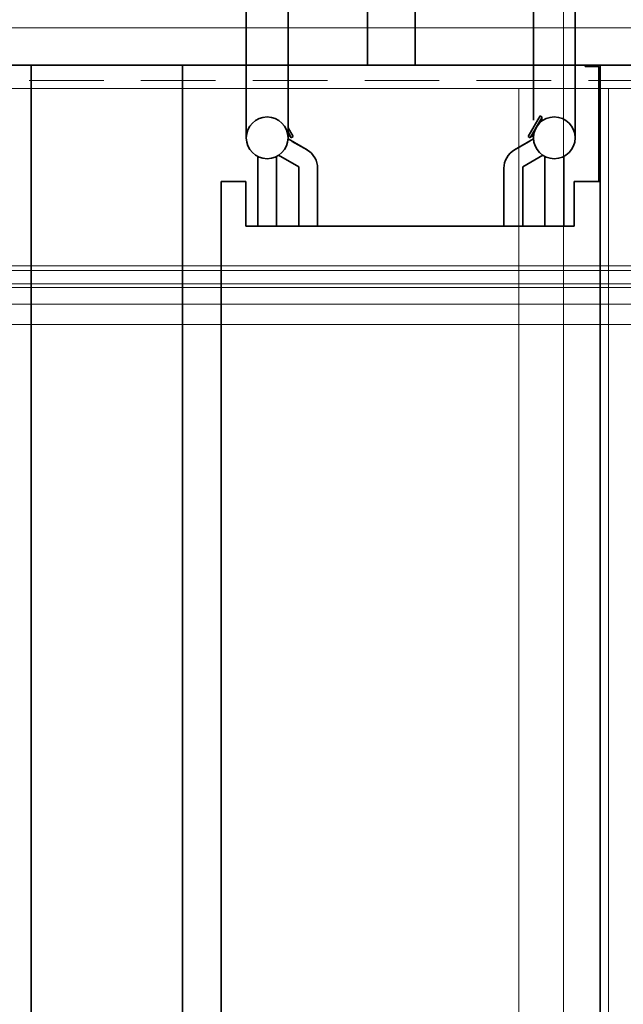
# Model space of a CAD drawing. Header units: millimetres. Extents: x -148444 to 51443, y -4810 to 453290.
# Tile 194 of 256: x 33909 to 34314, y 9838 to 10498. Entities that reach past the tile are written whole.
import ezdxf

# ---------------------------------------------------------------- set-up
doc = ezdxf.new("R2010")
doc.units = ezdxf.units.MM
doc.header["$XCLIPFRAME"] = 2
doc.linetypes.add('DASHED', pattern=[0.75, 0.5, -0.25])
for name, color, linetype in [('FLUID-W3', 8, 'Continuous'), ('FLUID-W3-INS', 8, 'Continuous'), ('Konstrukcja - Dach', 8, 'Continuous'), ('Konstrukcja - Siatka mod', 8, 'Continuous')]:
    doc.layers.add(name, color=color, linetype=linetype)
picture_1 = doc.add_image_def('image3.bmp', size_in_pixel=(1540, 807))

msp = doc.modelspace()

# ---------------------------------------------------------------- linework, layer by layer
at = {"color": 8, "linetype": 'Continuous', "lineweight": 35, "ltscale": 100}
for p, q in [((34061.06, 10418.46), (34061.06, 10654.19)), ((34089.06, 10418.46), (34089.06, 10654.19)), ((34253.56, 10430.32), (34253.56, 10654.19)), ((34281.56, 10418.46), (34281.56, 10654.19)), ((34142.36, 10467.19), (34142.36, 10555.69)), ((34174.36, 10467.19), (34174.36, 10555.69)), ((34706.31, 10467.19), (33218.31, 10467.19)), ((33916.8, 10467.19), (34018.4, 10467.19)), ((33916.8, 10467.19), (33916.8, 9586.32)), ((34018.4, 10467.19), (34018.4, 9586.32)), ((34298.31, 10467.19), (34018.4, 10467.19)), ((34018.4, 10467.19), (34018.4, 9586.32)), ((34298.31, 10467.19), (34288.31, 10467.19)), ((34288.31, 10466.19), (34288.31, 10467.19)), ((34297.31, 10466.19), (34288.31, 10466.19)), ((34297.31, 10389.19), (34297.31, 10466.19)), ((34298.31, 10467.19), (34298.31, 9586.32)), ((34298.31, 10354.19), (34298.31, 10467.19)), ((34258.14, 10433.14), (34250.14, 10419.28)), ((34259.43, 10432.39), (34251.43, 10418.53)), ((34258.14, 10433.14), (34259.43, 10432.39)), ((34089.06, 10425.21), (34092.48, 10419.28)), ((34089.04, 10417.72), (34101.77, 10410.38)), ((34089.04, 10417.72), (34101.77, 10410.38)), ((34089.04, 10417.72), (34101.77, 10410.38)), ((34089.06, 10422.21), (34091.18, 10418.53)), ((34092.48, 10419.28), (34091.18, 10418.53)), ((34091.89, 10416.08), (34101.77, 10410.38)), ((34091.89, 10416.08), (34101.77, 10410.38)), ((34253.58, 10417.72), (34240.85, 10410.38)), ((34250.73, 10416.08), (34240.85, 10410.38)), ((34250.73, 10416.08), (34240.85, 10410.38)), ((34250.14, 10419.28), (34251.43, 10418.53)), ((34253.61, 10417.24), (34253.38, 10419.93)), ((34068.71, 10359.19), (34068.71, 10405.99)), ((34081.41, 10389.19), (34081.41, 10405.99)), ((34081.41, 10359.19), (34081.41, 10405.99)), ((34082.69, 10406.73), (34096.21, 10398.92)), ((34259.93, 10406.73), (34246.41, 10398.92)), ((34261.21, 10359.19), (34261.21, 10405.99)), ((34273.91, 10359.19), (34273.91, 10405.99)), ((34096.21, 10359.19), (34096.21, 10398.92)), ((34108.91, 10359.19), (34108.91, 10398)), ((34233.71, 10359.19), (34233.71, 10398)), ((34246.41, 10359.19), (34246.41, 10398.92)), ((34044.31, 10354.19), (34044.31, 10389.19)), ((34060.81, 10389.19), (34044.31, 10389.19)), ((34060.81, 10359.19), (34060.81, 10389.19)), ((34298.31, 10389.19), (34280.81, 10389.19)), ((34280.81, 10389.19), (34280.81, 10359.19)), ((34280.81, 10359.19), (34060.81, 10359.19)), ((34044.31, 10354.19), (34044.31, 9644.19)), ((34298.31, 10354.19), (34298.31, 9644.19))]:
    msp.add_line(p, q, dxfattribs=at)
for centre in [(34075.06, 10418.46), (34267.56, 10418.46)]:
    msp.add_circle(centre, 14, dxfattribs=at)
for centre, radius, start, end in [((34263.03, 10430.84), 3.92, 156.60964, 196.17484), ((34088.04, 10416.2), 3.92, 36.60964, 76.17484), ((34254.58, 10416.2), 3.92, 103.82516, 143.39036), ((34094.62, 10398), 14.29, 0, 60), ((34248, 10398), 14.29, 120, 180)]:
    msp.add_arc(centre, radius, start, end, dxfattribs=at)
at = {"layer": 'FLUID-W3', "color": 8, "linetype": 'Continuous', "lineweight": 0, "ltscale": 100}
for p, q in [((34273.81, 10451.44), (32773.81, 10451.44)), ((34773.81, 10451.44), (34273.81, 10451.44))]:
    msp.add_line(p, q, dxfattribs=at)
at = {"layer": 'FLUID-W3', "color": 8, "linetype": 'Continuous', "lineweight": 18, "ltscale": 100}
for p, q in [((34243.81, 10451.44), (34243.81, 9601.44)), ((34303.81, 10451.44), (34303.81, 9601.44))]:
    msp.add_line(p, q, dxfattribs=at)
at = {"layer": 'FLUID-W3-INS', "color": 8, "linetype": 'Continuous', "lineweight": 13, "ltscale": 100}
msp.add_line((34273.81, 9501.44), (34273.81, 10551.44), dxfattribs=at)
msp.add_line((34273.81, 9501.44), (34273.81, 10551.44), dxfattribs=at)
at = {"layer": 'Konstrukcja - Dach', "color": 8, "linetype": 'Continuous', "lineweight": 13, "ltscale": 100, "flags": 128}
for points in [[(23980.15, 10332.72), (36428, 10332.72)], [(23980.46, 10329.54), (36428.31, 10329.54)], [(23972.48, 10320.47), (36428, 10320.47)], [(23972.79, 10320.47), (36428.31, 10320.47)], [(23980.15, 10318.21), (36428, 10318.21)], [(23980.46, 10318.21), (36428.31, 10318.21)], [(23972.48, 10306.87), (36428, 10306.87)], [(23972.79, 10306.87), (36428.31, 10306.87)], [(36428, 10306.87), (27788, 10306.87)], [(36428, 10306.87), (27788, 10306.87)], [(36428.31, 10306.87), (27788.31, 10306.87)], [(36428.31, 10306.87), (27788.31, 10306.87)], [(36428, 10293.28), (27788, 10293.28)], [(36428, 10293.28), (27788, 10293.28)], [(36428.31, 10293.28), (27788.31, 10293.28)], [(36428.31, 10293.28), (27788.31, 10293.28)]]:
    msp.add_lwpolyline(points, dxfattribs=at)
at = {"layer": 'Konstrukcja - Siatka mod', "color": 8, "linetype": 'DASHED', "lineweight": 13, "ltscale": 100}
msp.add_line((7290.46, 10456.87), (36735.02, 10456.87), dxfattribs=at)

# ---------------------------------------------------------------- pictures from other files: only their frames are drawn
at = {"color": 8, "lineweight": 13}
image = msp.add_image(picture_1, insert=(32958, 9517.73), size_in_units=(1860, 974.46), dxfattribs=at)
image.set_boundary_path([(-0.5, -0.5), (1539.5, 806.5)])

doc.saveas('drawing.dxf')
